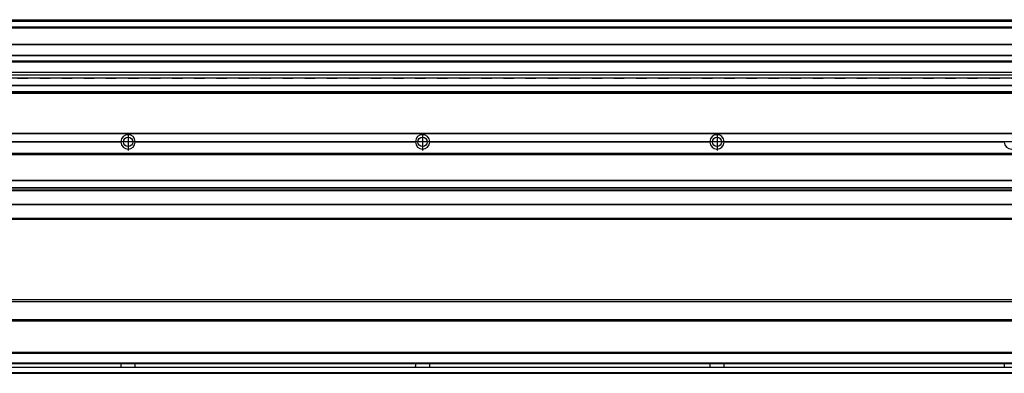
# Model space of a CAD drawing. Header units: millimetres. Extents: x -235 to 9216, y -109 to 485.
# Tile 32 of 44: x 1468 to 2137, y 92 to 332. Entities that reach past the tile are written whole.
import ezdxf

# ---------------------------------------------------------------- set-up
doc = ezdxf.new("R2010")
doc.units = ezdxf.units.MM
doc.linetypes.add('DASHED', pattern=[15, 7, -8])
doc.linetypes.add('DOT_CENTER', pattern=[14, 12, -1, 0, -1])
doc.layers.add('1', color=7, linetype='Continuous')

# ---------------------------------------------------------------- blocks, each defined once
blk = doc.blocks.new('Li-80_PERFIL__11', base_point=(830.43, 196.6))
at = {"color": 7, "linetype": 'Continuous'}
for p, q in [((830.43, 255.1), (9110.43, 255.1)), ((830.43, 254.85), (9110.43, 254.85)), ((1346.82, 249.4), (1537.04, 249.4)), ((1537.04, 248.8), (1346.82, 248.8)), ((1346.83, 249.1), (1537.03, 249.1)), ((1546.82, 249.4), (1737.04, 249.4)), ((1737.04, 248.8), (1546.82, 248.8)), ((1546.83, 249.1), (1737.03, 249.1)), ((1746.82, 249.4), (1937.04, 249.4)), ((1937.04, 248.8), (1746.82, 248.8)), ((1746.83, 249.1), (1937.03, 249.1)), ((1946.82, 249.4), (2137.04, 249.4)), ((2137.04, 248.8), (1946.82, 248.8)), ((1946.83, 249.1), (2137.03, 249.1)), ((9110.43, 241.1), (830.43, 241.1)), ((830.43, 240.85), (9110.43, 240.85)), ((830.43, 240.6), (9110.43, 240.6)), ((830.43, 223.1), (9110.43, 223.1)), ((830.43, 222.85), (9110.43, 222.85)), ((9110.43, 217.9), (830.43, 217.9)), ((830.43, 217.81), (9110.43, 217.81)), ((9110.43, 216.26), (830.43, 216.26)), ((830.43, 216.1), (9110.43, 216.1)), ((9110.43, 215.98), (830.43, 215.98)), ((9110.43, 206.6), (830.43, 206.6)), ((830.43, 206.51), (9110.43, 206.51)), ((9110.43, 197.1), (830.43, 197.1)), ((946.43, 196.61), (9110.43, 196.6))]:
    blk.add_line(p, q, dxfattribs=at)
for centre in [(1541.93, 249.1), (1741.93, 249.1), (1941.93, 249.1)]:
    blk.add_circle(centre, 3.15, dxfattribs=at)
for centre, start, end in [((1541.93, 249.1), 176.4899, 179.99999), ((1541.93, 249.1), 179.99999, 183.51008), ((1541.93, 249.1), 3.5101, 176.4899), ((1541.93, 249.1), 183.51008, 356.48992), ((1541.93, 249.1), 0.00001, 3.5101), ((1541.93, 249.1), 356.48992, 0.00001), ((1741.93, 249.1), 176.4899, 179.99999), ((1741.93, 249.1), 179.99999, 183.51008), ((1741.93, 249.1), 3.5101, 176.4899), ((1741.93, 249.1), 183.51008, 356.48992), ((1741.93, 249.1), 0.00001, 3.5101), ((1741.93, 249.1), 356.48992, 0.00001), ((1941.93, 249.1), 176.4899, 179.99999), ((1941.93, 249.1), 179.99999, 183.51008), ((1941.93, 249.1), 3.5101, 176.4899), ((1941.93, 249.1), 183.51008, 356.48992), ((1941.93, 249.1), 0.00001, 3.5101), ((1941.93, 249.1), 356.48992, 0.00001), ((2141.93, 249.1), 176.4899, 179.99999), ((2141.93, 249.1), 179.99999, 183.51008), ((2141.93, 249.1), 183.51008, 356.48992)]:
    blk.add_arc(centre, 4.9, start, end, dxfattribs=at)
at = {"layer": '1', "color": 2, "linetype": 'DOT_CENTER'}
for p, q in [((1541.93, 255), (1541.93, 243.2)), ((1741.93, 255), (1741.93, 243.2)), ((1941.93, 255), (1941.93, 243.2)), ((1547.83, 249.1), (1536.03, 249.1)), ((1747.83, 249.1), (1736.03, 249.1)), ((1947.83, 249.1), (1936.03, 249.1)), ((2147.83, 249.1), (2136.03, 249.1))]:
    blk.add_line(p, q, dxfattribs=at)
blk = doc.blocks.new('Li-80__15', base_point=(799.62, 168.65))
blk.add_blockref('Li-80_PERFIL__11', (830.43, 196.6))
blk = doc.blocks.new('A2', base_point=(1171, 212))
blk.add_blockref('Li-80__15', (799.62, 168.65))
blk = doc.blocks.new('Li-80_PERFIL__22', base_point=(830.43, 91.9))
at = {"color": 7, "linetype": 'Continuous'}
for p, q in [((8973.51, 141.9), (955.35, 141.9)), ((8975.01, 140.4), (953.85, 140.4)), ((8975.48, 128.15), (953.38, 128.15)), ((953.38, 127.9), (8975.48, 127.9)), ((953.38, 127.65), (8975.48, 127.65)), ((953.38, 106.15), (8975.48, 106.15)), ((953.38, 105.9), (8975.48, 105.9)), ((953.38, 105.65), (8975.48, 105.65)), ((8977.48, 95.9), (951.38, 95.9)), ((951.68, 96.15), (8977.17, 96.15)), ((953.22, 98.65), (8975.64, 98.65)), ((8975.58, 98.9), (953.28, 98.9)), ((9110.43, 92.15), (830.43, 92.15)), ((830.43, 91.9), (9110.43, 91.9))]:
    blk.add_line(p, q, dxfattribs=at)
for points in [[(1537.03, 98.64), (1537.03, 98.54), (1537.03, 98.34), (1537.03, 98.04), (1537.04, 97.72), (1537.04, 97.4), (1537.04, 97.07), (1537.03, 96.75), (1537.03, 96.45), (1537.03, 96.25), (1537.03, 96.16)], [(1546.83, 96.16), (1546.83, 96.25), (1546.83, 96.45), (1546.82, 96.75), (1546.82, 97.07), (1546.81, 97.4), (1546.82, 97.72), (1546.82, 98.04), (1546.83, 98.34), (1546.83, 98.54), (1546.83, 98.64)], [(1737.03, 98.64), (1737.03, 98.54), (1737.03, 98.34), (1737.03, 98.04), (1737.04, 97.72), (1737.04, 97.4), (1737.04, 97.07), (1737.03, 96.75), (1737.03, 96.45), (1737.03, 96.25), (1737.03, 96.16)], [(1746.83, 96.16), (1746.83, 96.25), (1746.83, 96.45), (1746.82, 96.75), (1746.82, 97.07), (1746.81, 97.4), (1746.82, 97.72), (1746.82, 98.04), (1746.83, 98.34), (1746.83, 98.54), (1746.83, 98.64)], [(1937.03, 98.64), (1937.03, 98.54), (1937.03, 98.34), (1937.03, 98.04), (1937.04, 97.72), (1937.04, 97.4), (1937.04, 97.07), (1937.03, 96.75), (1937.03, 96.45), (1937.03, 96.25), (1937.03, 96.16)], [(1946.83, 96.16), (1946.83, 96.25), (1946.83, 96.45), (1946.82, 96.75), (1946.82, 97.07), (1946.81, 97.4), (1946.82, 97.72), (1946.82, 98.04), (1946.83, 98.34), (1946.83, 98.54), (1946.83, 98.64)], [(2137.03, 98.64), (2137.03, 98.54), (2137.03, 98.34), (2137.03, 98.04), (2137.04, 97.72), (2137.04, 97.4), (2137.04, 97.07), (2137.03, 96.75), (2137.03, 96.45), (2137.03, 96.25), (2137.03, 96.16)]]:
    blk.add_open_spline(points, degree=3, knots=[0, 0, 0, 0, 0.280873, 0.594526, 0.901799, 1.239732, 1.577665, 1.884938, 2.198591, 2.479465, 2.479465, 2.479465, 2.479465], dxfattribs=at)
blk = doc.blocks.new('Li-80__24', base_point=(799.62, 91.9))
blk.add_blockref('Li-80_PERFIL__22', (830.43, 91.9))
blk = doc.blocks.new('B1', base_point=(1171, 116.9))
blk.add_blockref('Li-80__24', (799.62, 91.9))
blk = doc.blocks.new('Li-80_PERFIL__45', base_point=(830.43, 282.1))
at = {"color": 7, "linetype": 'Continuous'}
for p, q in [((830.43, 332.1), (9110.43, 332.1)), ((830.43, 332.09), (9110.43, 332.09)), ((9110.43, 331.48), (830.43, 331.48)), ((830.43, 331.16), (9110.43, 331.16)), ((9110.43, 330.83), (830.43, 330.83)), ((9110.43, 327.12), (830.43, 327.12)), ((950.93, 327.1), (8931.93, 327.1)), ((969.68, 326.6), (8917.18, 326.6)), ((980.17, 315.54), (8916.43, 315.54)), ((980.17, 315.29), (8916.43, 315.29)), ((980.17, 307.92), (8916.43, 307.92)), ((980.17, 307.67), (8916.43, 307.67)), ((8916.43, 304.04), (980.17, 304.04)), ((980.17, 303.54), (8916.43, 303.54)), ((8916.43, 296.27), (966.43, 296.27)), ((966.43, 294.61), (8916.43, 294.61)), ((843.43, 287.61), (9097.43, 287.61)), ((8931.71, 292.32), (1166.93, 292.32)), ((830.43, 282.6), (8974.01, 282.6)), ((9110.43, 282.35), (830.43, 282.35)), ((830.43, 282.1), (8981.73, 282.1)), ((9097.43, 287.17), (843.43, 287.17)), ((9097.43, 283.1), (843.43, 283.1))]:
    blk.add_line(p, q, dxfattribs=at)
at = {"color": 2, "linetype": 'DASHED'}
blk.add_line((1166.93, 292.29), (8931.74, 292.29), dxfattribs=at)
blk = doc.blocks.new('Li-80__48', base_point=(799.62, 282.1))
blk.add_blockref('Li-80_PERFIL__45', (830.43, 282.1))
blk = doc.blocks.new('E1', base_point=(1171, 307.1))
blk.add_blockref('Li-80__48', (799.62, 282.1))

msp = doc.modelspace()

# ---------------------------------------------------------------- block references
for name, p in [('E1', (1171, 307.1)), ('A2', (1171, 212)), ('B1', (1171, 116.9))]:
    msp.add_blockref(name, p)

doc.saveas('drawing.dxf')
